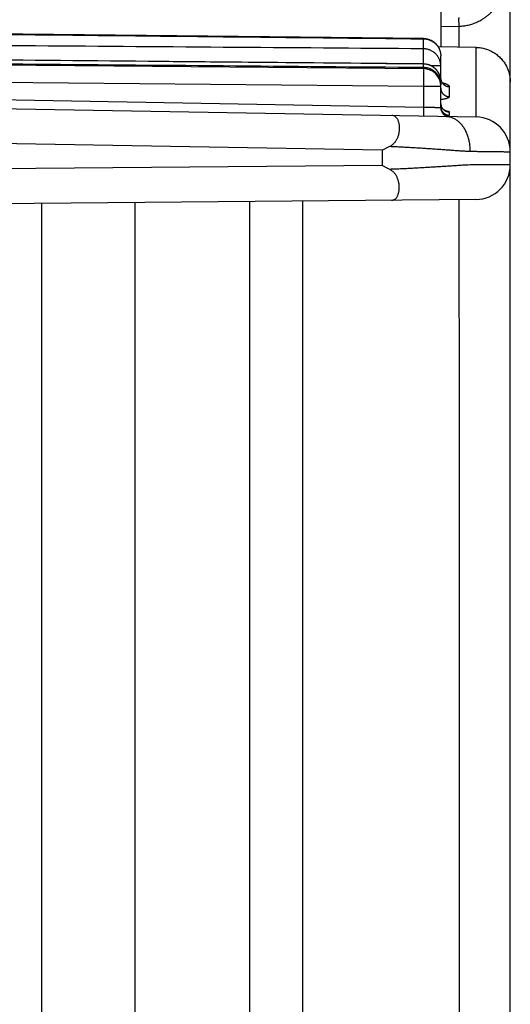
# Model space of a CAD drawing. Header units: inches. Extents: x 0 to 22, y 0 to 17.
# Tile 11 of 53: x 4.539 to 4.821, y 11.757 to 12.323. Entities that reach past the tile are written whole.
import ezdxf

# ---------------------------------------------------------------- set-up
doc = ezdxf.new("R2010")
doc.units = ezdxf.units.IN
doc.header["$LTSCALE"] = 1.21
doc.header["$MEASUREMENT"] = 0
doc.layers.get('0').update_dxf_attribs({"linetype": 'CONTINUOUS'})

msp = doc.modelspace()

# ---------------------------------------------------------------- linework, layer by layer
at = {"color": 7, "linetype": 'CONTINUOUS'}
for p, q in [((4.7808916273, 13.41098495), (4.7808916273, 12.30783356)), ((4.8208916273, 7.4353055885), (4.8208916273, 13.3800779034)), ((4.7808916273, 12.3194943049), (4.7913859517, 12.319677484)), ((4.7709788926, 12.3066656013), (4.7709788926, 12.3123917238)), ((4.8012406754, 12.307478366), (4.7793950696, 12.3078596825)), ((4.8012406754, 12.267478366), (4.8012406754, 12.3074783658)), ((4.7808916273, 12.2727470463), (4.7808916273, 12.3026101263)), ((4.0829788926, 12.3012823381), (4.7709788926, 12.2952782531)), ((4.7709788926, 12.2979137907), (4.7709863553, 12.297947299)), ((4.7709788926, 12.2960356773), (4.7709788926, 12.2979137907)), ((4.7808916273, 12.2968110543), (4.7755088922, 12.2968110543)), ((4.0829788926, 12.2912827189), (4.7709788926, 12.2852786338)), ((4.7709788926, 12.2730065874), (4.0829788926, 12.2850156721)), ((4.7709788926, 12.2852786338), (4.7709788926, 12.2730065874)), ((4.7709788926, 12.2852786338), (4.7808916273, 12.2852786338)), ((4.7808616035, 12.2860457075), (4.7808916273, 12.2860457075)), ((4.7858043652, 12.2849100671), (4.7858043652, 12.2791689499)), ((4.0728916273, 12.2801917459), (4.8012406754, 12.267478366)), ((4.7858043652, 12.2703916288), (4.7858043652, 12.2685076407)), ((4.7472005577, 12.2484246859), (4.1923432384, 12.2581097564)), ((4.7472005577, 12.2484246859), (4.7472005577, 12.2395463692)), ((4.7472005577, 12.2395463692), (4.1925425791, 12.2347059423)), ((4.801066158, 12.2200187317), (4.1927170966, 12.2147097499)), ((4.5514585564, 9.2455224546), (4.5514585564, 12.2178404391)), ((4.6048916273, 12.2183067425), (4.6048916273, 9.1510543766)), ((4.6708916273, 12.2188827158), (4.6708916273, 8.3815007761)), ((4.7014151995, 12.2191490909), (4.7014151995, 8.3812344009))]:
    msp.add_line(p, q, dxfattribs=at)
for points in [[(4.7709993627, 12.3126095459), (4.5406335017, 12.3150955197), (4.3111343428, 12.3175800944), (4.0830004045, 12.3200578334)], [(4.7709863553, 12.297947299), (4.5407946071, 12.3001309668), (4.3112953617, 12.3023140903), (4.0829871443, 12.3044919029)], [(4.7811792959, 12.2882546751), (4.7810466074, 12.2886558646), (4.7809501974, 12.2890933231), (4.7808988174, 12.2895543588), (4.7808916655, 12.2898032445)], [(4.7823776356, 12.2866433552), (4.7823852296, 12.2866390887), (4.7823662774, 12.2866509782), (4.7823122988, 12.2866881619), (4.7822289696, 12.2867519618), (4.7821203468, 12.2868449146), (4.7819897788, 12.2869707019), (4.7818408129, 12.2871338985), (4.7816776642, 12.287340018), (4.7815064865, 12.2875943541), (4.7813366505, 12.2878993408), (4.7811792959, 12.2882546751)], [(4.7811526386, 12.2737970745), (4.7810247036, 12.2742405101), (4.7809380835, 12.2747015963), (4.7808959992, 12.2751683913), (4.7808916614, 12.2753744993)], [(4.7837941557, 12.2709652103), (4.7838008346, 12.2709632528), (4.7837904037, 12.2709666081), (4.7837509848, 12.2709802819), (4.7836841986, 12.27100566), (4.7835931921, 12.2710436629), (4.7834807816, 12.2710953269), (4.7833474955, 12.271162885), (4.7831921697, 12.2712500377), (4.7830144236, 12.2713610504), (4.7828172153, 12.2714989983), (4.7826051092, 12.2716661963), (4.7823838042, 12.2718640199), (4.7821585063, 12.2720940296), (4.7819334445, 12.2723589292), (4.7817135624, 12.2726612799), (4.781505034, 12.273002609), (4.7813154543, 12.2733820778), (4.7811526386, 12.2737970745)]]:
    msp.add_lwpolyline(points, dxfattribs=at)
for centre, radius, start, end in [((4.7708916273, 12.2852786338), 0.01, 0, 89.5), ((4.7858916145, 12.2727470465), 0.0049999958, 180.0000025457, 269.0001458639), ((4.8008916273, 12.2474814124), 0.02, 0, 88.9999999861), ((4.8008916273, 12.2400179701), 0.02, 270.5, 360)]:
    msp.add_arc(centre, radius, start, end, dxfattribs=at)
for points, knots in [([(4.7913859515, 12.3196723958), (4.7918302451, 12.3196824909), (4.7927156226, 12.3197355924), (4.7940425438, 12.3198616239), (4.7953678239, 12.3200604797), (4.7966967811, 12.3203272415), (4.7980286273, 12.3206666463), (4.7993619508, 12.3210823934), (4.8006962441, 12.3215789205), (4.802033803, 12.3221600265), (4.8033779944, 12.3228320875), (4.8047306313, 12.3236025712), (4.8060885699, 12.3244779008), (4.8074442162, 12.3254623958), (4.8087885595, 12.3265593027), (4.8101138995, 12.3277739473), (4.8114141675, 12.3291131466), (4.8126824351, 12.330583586), (4.813909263, 12.3321898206), (4.8150831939, 12.3339336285), (4.8161902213, 12.3358138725), (4.8172143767, 12.3378265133), (4.8181403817, 12.339963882), (4.8189540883, 12.3422165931), (4.8196422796, 12.3445728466), (4.8201923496, 12.3470171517), (4.8205931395, 12.3495301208), (4.8208375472, 12.3520895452), (4.8208906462, 12.353810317), (4.8208916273, 12.3546726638)], [0, 0, 0, 0, 0.0263356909, 0.0525336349, 0.0789678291, 0.1057106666, 0.1328274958, 0.1603780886, 0.1884363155, 0.217154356, 0.2467581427, 0.2774514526, 0.3093582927, 0.3424508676, 0.3766849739, 0.4121233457, 0.4489259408, 0.4872359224, 0.5271290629, 0.5686293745, 0.6117341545, 0.6563506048, 0.7023675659, 0.7496826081, 0.7981965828, 0.8477381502, 0.8980564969, 0.9488971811, 1, 1, 1, 1]), ([(4.7914151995, 12.3196779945), (4.7914125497, 12.3198316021), (4.7914075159, 12.3201375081), (4.7914007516, 12.3205931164), (4.791394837, 12.3210409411), (4.7913898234, 12.3214771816), (4.7913857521, 12.3218981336), (4.791382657, 12.322300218), (4.7913805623, 12.3226800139), (4.7913794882, 12.3230342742), (4.7913794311, 12.3233599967), (4.7913804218, 12.3236543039), (4.7913823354, 12.3239149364), (4.7913854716, 12.3241388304), (4.791388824, 12.3243264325), (4.7913949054, 12.3244696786), (4.7913971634, 12.3245832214), (4.7914083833, 12.324633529), (4.7914076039, 12.3246771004), (4.7914151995, 12.324677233)], [0, 0, 0, 0, 0.09215169, 0.1835153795, 0.2733161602, 0.3607923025, 0.4452013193, 0.5258260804, 0.6019805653, 0.6730155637, 0.7383244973, 0.797348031, 0.8495793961, 0.8945699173, 0.9319331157, 0.961349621, 0.9825730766, 0.9954432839, 1, 1, 1, 1]), ([(4.0829788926, 12.3198200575), (4.1590257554, 12.3189950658), (4.3115142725, 12.3173434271), (4.540847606, 12.3148673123), (4.6941340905, 12.3132174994), (4.7709788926, 12.3123917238)], [0, 0, 0, 0, 0.3315998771, 0.6649211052, 1, 1, 1, 1]), ([(4.7709788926, 12.3066656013), (4.694225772, 12.3072311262), (4.5410298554, 12.3083610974), (4.3116965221, 12.3100562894), (4.1591163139, 12.311186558), (4.0829788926, 12.3117511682)], [0, 0, 0, 0, 0.3346792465, 0.668005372, 1, 1, 1, 1]), ([(4.7710015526, 12.3126070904), (4.7710014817, 12.3126070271), (4.7709993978, 12.3126050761), (4.770982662, 12.3125732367), (4.7709919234, 12.3125051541), (4.7709811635, 12.3124354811), (4.7709788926, 12.3123917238)], [0, 0, 0, 0, 0.0022748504, 0.0660883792, 0.3973528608, 1, 1, 1, 1]), ([(4.7709788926, 12.3123917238), (4.7712251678, 12.3123896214), (4.7717207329, 12.312367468), (4.7724643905, 12.3122797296), (4.7732091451, 12.3121355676), (4.7739502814, 12.3119335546), (4.7746816, 12.3116731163), (4.7753955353, 12.3113550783), (4.7760843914, 12.3109817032), (4.776741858, 12.3105559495), (4.7773632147, 12.3100807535), (4.7779446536, 12.3095589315), (4.7784824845, 12.3089936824), (4.7789732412, 12.3083885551), (4.7794137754, 12.3077473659), (4.7798012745, 12.3070741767), (4.7801332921, 12.3063732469), (4.7804077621, 12.3056489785), (4.7806229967, 12.3049058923), (4.7807776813, 12.3041485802), (4.780870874, 12.303381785), (4.7808916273, 12.3028672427), (4.7808916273, 12.3026101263)], [0, 0, 0, 0, 0.0478345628, 0.0962483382, 0.1453149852, 0.1950323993, 0.2453059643, 0.2959462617, 0.3466814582, 0.3973349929, 0.447924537, 0.4984561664, 0.548919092, 0.5993084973, 0.6496215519, 0.6998556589, 0.7500126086, 0.8000997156, 0.8501276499, 0.9001097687, 0.9500615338, 1, 1, 1, 1]), ([(4.7709993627, 12.3126095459), (4.7712541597, 12.3126068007), (4.7717637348, 12.3125818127), (4.7725169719, 12.3124868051), (4.7732587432, 12.3123356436), (4.7739769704, 12.3121320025), (4.7746785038, 12.3118752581), (4.7753505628, 12.3115711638), (4.775998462, 12.3112181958), (4.7766174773, 12.3108196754), (4.7772014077, 12.3103795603), (4.7777533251, 12.3098966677), (4.7782657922, 12.309377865), (4.7787399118, 12.3088214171), (4.7791731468, 12.3082310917), (4.7795630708, 12.3076090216), (4.7799071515, 12.3069574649), (4.780203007, 12.3062815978), (4.7804500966, 12.3055805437), (4.7806452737, 12.3048580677), (4.780786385, 12.3041204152), (4.7808722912, 12.3033708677), (4.7808916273, 12.302864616), (4.7808916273, 12.3026101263)], [0, 0, 0, 0, 0.049012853, 0.0980212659, 0.1458964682, 0.1944885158, 0.2414788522, 0.2894615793, 0.3362423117, 0.3832703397, 0.4309433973, 0.4767600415, 0.5242107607, 0.571081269, 0.6172503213, 0.6649359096, 0.712167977, 0.758850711, 0.806723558, 0.8550123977, 0.9026640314, 0.9510491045, 1, 1, 1, 1]), ([(4.8012406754, 12.307478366), (4.8016870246, 12.307470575), (4.8025805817, 12.3074250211), (4.8039137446, 12.3072669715), (4.8052336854, 12.3070197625), (4.8065338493, 12.3066846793), (4.8078094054, 12.3062629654), (4.8090554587, 12.3057558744), (4.8102651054, 12.3051659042), (4.8114327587, 12.3044957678), (4.812553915, 12.3037478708), (4.8136239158, 12.3029247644), (4.8146364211, 12.3020309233), (4.8155869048, 12.3010702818), (4.8164714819, 12.3000464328), (4.8172860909, 12.2989633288), (4.8180257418, 12.29782715), (4.8186872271, 12.2966427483), (4.8192676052, 12.2954148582), (4.8197637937, 12.2941490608), (4.8201727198, 12.2928530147), (4.8204927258, 12.2915325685), (4.8207224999, 12.2901930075), (4.8208608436, 12.2888403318), (4.8208916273, 12.287934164), (4.8208916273, 12.2874814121)], [0, 0, 0, 0, 0.0431168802, 0.0863393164, 0.1295715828, 0.1727202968, 0.2159214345, 0.2592313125, 0.3025556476, 0.3458111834, 0.3891640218, 0.432625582, 0.4760975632, 0.5195115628, 0.5630496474, 0.6066812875, 0.6503071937, 0.6938910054, 0.737607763, 0.7813816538, 0.8251034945, 0.8687674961, 0.9125075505, 0.9562712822, 1, 1, 1, 1]), ([(4.7709788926, 12.2979137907), (4.6941744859, 12.2986406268), (4.5409278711, 12.3000928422), (4.3115945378, 12.3022720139), (4.1590656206, 12.3037253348), (4.0829788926, 12.3044512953)], [0, 0, 0, 0, 0.3349028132, 0.6682263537, 1, 1, 1, 1]), ([(4.0829788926, 12.3018054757), (4.1590945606, 12.3011648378), (4.3116527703, 12.2998823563), (4.5409861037, 12.2979590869), (4.6942037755, 12.2966772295), (4.7709788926, 12.2960356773)], [0, 0, 0, 0, 0.3318997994, 0.6652248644, 1, 1, 1, 1]), ([(4.7808916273, 12.2968110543), (4.7808916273, 12.2970678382), (4.7808712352, 12.2975816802), (4.7807796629, 12.298347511), (4.7806276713, 12.299103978), (4.7804161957, 12.2998463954), (4.7801465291, 12.3005702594), (4.7798203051, 12.3012711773), (4.7794394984, 12.3019448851), (4.7790064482, 12.3025872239), (4.7785238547, 12.3031942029), (4.7779947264, 12.3037620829), (4.7774223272, 12.3042874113), (4.7768101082, 12.3047670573), (4.7761616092, 12.305198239), (4.7754806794, 12.3055783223), (4.7747717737, 12.3059047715), (4.7740399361, 12.3061753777), (4.7732902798, 12.3063885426), (4.7725274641, 12.306543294), (4.7717556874, 12.3066390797), (4.771237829, 12.3066633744), (4.7709788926, 12.3066656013)], [0, 0, 0, 0, 0.0496904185, 0.0993888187, 0.1491033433, 0.1988421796, 0.2486138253, 0.2984274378, 0.3482931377, 0.3982137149, 0.4481821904, 0.4981968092, 0.5482607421, 0.5983726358, 0.6485448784, 0.6988076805, 0.7491258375, 0.7994210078, 0.849647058, 0.8997945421, 0.9498911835, 1, 1, 1, 1]), ([(4.7709866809, 12.2979472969), (4.7709875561, 12.2980850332), (4.7709899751, 12.298477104), (4.7709935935, 12.2991188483), (4.7709972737, 12.299866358), (4.7710003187, 12.3005953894), (4.7710027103, 12.3013015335), (4.7710044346, 12.3019805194), (4.7710054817, 12.3026282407), (4.771005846, 12.3032407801), (4.7710055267, 12.303814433), (4.7710045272, 12.3043457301), (4.771002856, 12.3048314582), (4.7710005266, 12.3052686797), (4.7709975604, 12.3056547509), (4.7709939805, 12.3059873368), (4.7709898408, 12.3062644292), (4.7709851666, 12.3064843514), (4.7709812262, 12.3066117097), (4.7709788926, 12.3066656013)], [0, 0, 0, 0, 0.047395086, 0.1349114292, 0.220823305, 0.3046111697, 0.385768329, 0.4638040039, 0.5382463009, 0.6086450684, 0.6745746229, 0.7356363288, 0.7914610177, 0.8417112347, 0.8860833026, 0.9243092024, 0.9561582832, 0.9814388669, 1, 1, 1, 1]), ([(4.7808916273, 12.2879477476), (4.7808916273, 12.2882076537), (4.7808712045, 12.2887276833), (4.7807794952, 12.2895027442), (4.7806272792, 12.2902683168), (4.7804154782, 12.2910196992), (4.7801453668, 12.2917523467), (4.7798185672, 12.2924617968), (4.7794370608, 12.2931436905), (4.7790032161, 12.2937937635), (4.7785197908, 12.2944079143), (4.7779898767, 12.2949823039), (4.7774167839, 12.2955134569), (4.7768039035, 12.2959983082), (4.7761545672, 12.2964341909), (4.775472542, 12.2968184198), (4.7747625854, 12.2971482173), (4.7740303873, 12.297421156), (4.7732816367, 12.2976356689), (4.7725210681, 12.2977910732), (4.7717523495, 12.2978871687), (4.7712367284, 12.2979115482), (4.7709788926, 12.2979137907)], [0, 0, 0, 0, 0.0500127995, 0.1000229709, 0.1500359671, 0.2000567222, 0.2500896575, 0.3001386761, 0.3502070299, 0.4002902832, 0.4503751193, 0.5004516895, 0.5505169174, 0.6005807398, 0.6506753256, 0.7008547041, 0.7510605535, 0.8011569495, 0.851067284, 0.9007863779, 0.9503837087, 1, 1, 1, 1]), ([(4.7709788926, 12.2960356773), (4.7712373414, 12.296033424), (4.7717542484, 12.2960088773), (4.7725247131, 12.2959121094), (4.7732865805, 12.2957557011), (4.774035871, 12.2955400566), (4.7747678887, 12.2952660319), (4.7754772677, 12.2949352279), (4.7761586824, 12.2945499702), (4.7768075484, 12.2941129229), (4.7774200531, 12.2936267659), (4.7779927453, 12.2930942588), (4.7785221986, 12.2925185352), (4.7790051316, 12.2919030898), (4.7794385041, 12.2912517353), (4.779819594, 12.2905685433), (4.7801460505, 12.2898577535), (4.7804158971, 12.2891237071), (4.7806275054, 12.288370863), (4.7807795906, 12.287603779), (4.780871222, 12.286827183), (4.7808916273, 12.2863061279), (4.7808916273, 12.2860457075)], [0, 0, 0, 0, 0.0496744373, 0.0993412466, 0.1491008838, 0.1990033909, 0.2490456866, 0.2991727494, 0.3492847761, 0.3993393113, 0.4493793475, 0.4994267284, 0.5494847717, 0.5995539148, 0.6496280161, 0.6996954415, 0.7497530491, 0.79980453, 0.8498527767, 0.8999000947, 0.9499485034, 1, 1, 1, 1]), ([(4.7709788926, 12.2960356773), (4.7709831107, 12.2960134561), (4.7709863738, 12.2959467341), (4.7709925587, 12.2958156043), (4.770996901, 12.2956211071), (4.7709995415, 12.2954706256), (4.7710008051, 12.2953850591)], [0, 0, 0, 0, 0.1042048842, 0.3064832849, 0.6057095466, 1, 1, 1, 1]), ([(4.7808916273, 12.2879477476), (4.7808916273, 12.2882125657), (4.7808705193, 12.288743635), (4.7807755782, 12.2895351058), (4.7806159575, 12.2903260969), (4.780390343, 12.2911102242), (4.7800995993, 12.291876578), (4.7797445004, 12.2926226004), (4.7793265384, 12.2933411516), (4.7788493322, 12.2940224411), (4.7783123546, 12.2946684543), (4.7777261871, 12.29526407), (4.7770823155, 12.2958159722), (4.776404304, 12.2963051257), (4.7756857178, 12.2967368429), (4.7749401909, 12.2971040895), (4.7741699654, 12.2974070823), (4.7733845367, 12.2976435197), (4.7725876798, 12.2978139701), (4.7717878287, 12.297918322), (4.7712522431, 12.2979447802), (4.7709863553, 12.297947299)], [0, 0, 0, 0, 0.0508977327, 0.1020246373, 0.1530550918, 0.2058248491, 0.2586697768, 0.310411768, 0.3644532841, 0.4182479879, 0.4700923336, 0.525736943, 0.5786566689, 0.6329021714, 0.686229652, 0.7395918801, 0.7924479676, 0.8451283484, 0.8970643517, 0.9488943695, 1, 1, 1, 1]), ([(4.7709788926, 12.2952782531), (4.7709894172, 12.2952781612), (4.7709792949, 12.2952133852), (4.7709982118, 12.2951435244), (4.7709952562, 12.2949778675), (4.7710031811, 12.2947706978), (4.7710057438, 12.2944973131), (4.7710094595, 12.2941700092), (4.771011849, 12.2937868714), (4.7710137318, 12.2933516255), (4.7710148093, 12.2928665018), (4.7710151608, 12.2923346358), (4.7710147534, 12.2917592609), (4.7710135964, 12.291143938), (4.7710116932, 12.2904924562), (4.7710090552, 12.2898088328), (4.7710056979, 12.2890972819), (4.7710016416, 12.2883621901), (4.7709969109, 12.287608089), (4.7709915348, 12.2868396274), (4.7709855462, 12.2860615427), (4.7709811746, 12.2855401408), (4.7709788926, 12.2852786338)], [0, 0, 0, 0, 0.0031572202, 0.0124096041, 0.0277400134, 0.0490598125, 0.0762395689, 0.1091126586, 0.1474769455, 0.1910962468, 0.2397018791, 0.2929943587, 0.3506452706, 0.4122993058, 0.4775764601, 0.5460743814, 0.617370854, 0.6910264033, 0.766587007, 0.8435868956, 0.9215514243, 1, 1, 1, 1]), ([(4.7809022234, 12.2894852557), (4.780905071, 12.289442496), (4.7809203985, 12.2892510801), (4.7809680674, 12.2889128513), (4.7810716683, 12.2884767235), (4.7812154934, 12.2880516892), (4.7813983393, 12.2876412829), (4.7816186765, 12.2872489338), (4.7818746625, 12.2868779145), (4.7820674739, 12.286647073), (4.7821690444, 12.2865361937)], [0, 0, 0, 0, 0.0392929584, 0.1760512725, 0.3129067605, 0.4499038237, 0.5870820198, 0.7244747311, 0.8621080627, 1, 1, 1, 1]), ([(4.7817939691, 12.2871967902), (4.7818990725, 12.2871695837), (4.7821296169, 12.2871082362), (4.7823591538, 12.2870431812), (4.7824838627, 12.2870064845)], [0, 0, 0, 0, 0.4550915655, 1, 1, 1, 1]), ([(4.7822181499, 12.2864833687), (4.7823050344, 12.2863912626), (4.7825032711, 12.2861966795), (4.7828337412, 12.2859227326), (4.7832082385, 12.2856658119), (4.7836051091, 12.2854434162), (4.7840210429, 12.2852573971), (4.7844525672, 12.2851093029), (4.7848960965, 12.2850003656), (4.7853478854, 12.2849314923), (4.7856521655, 12.2849126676), (4.7858043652, 12.2849100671)], [0, 0, 0, 0, 0.0944515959, 0.2070550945, 0.319869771, 0.4328816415, 0.5460702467, 0.6594093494, 0.7728678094, 0.8864106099, 1, 1, 1, 1]), ([(4.7824838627, 12.2870064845), (4.7825842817, 12.2869769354), (4.7828916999, 12.2868837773), (4.7833840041, 12.2867198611), (4.7839366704, 12.2865073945), (4.784422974, 12.2862888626), (4.784839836, 12.2860657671), (4.7851847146, 12.2858394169), (4.785456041, 12.28561082), (4.7856532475, 12.2853803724), (4.7857754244, 12.2851475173), (4.7858043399, 12.284985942), (4.7858043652, 12.2849100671)], [0, 0, 0, 0, 0.0764898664, 0.2347197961, 0.3790670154, 0.5089960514, 0.6240829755, 0.724231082, 0.809930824, 0.8825411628, 0.9445532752, 1, 1, 1, 1]), ([(4.7808916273, 12.2840979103), (4.7808916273, 12.2839478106), (4.7809055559, 12.2836473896), (4.7809680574, 12.2832006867), (4.7810716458, 12.2827614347), (4.7812154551, 12.2823333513), (4.7813982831, 12.2819199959), (4.781618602, 12.2815248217), (4.7818745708, 12.2811511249), (4.7821640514, 12.2808020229), (4.7824846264, 12.280480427), (4.7828336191, 12.2801890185), (4.7832081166, 12.2799302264), (4.7836049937, 12.2797062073), (4.78402094, 12.2795188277), (4.7844524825, 12.2793696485), (4.7848960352, 12.279259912), (4.7853478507, 12.2791905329), (4.7856521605, 12.2791715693), (4.7858043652, 12.2791689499)], [0, 0, 0, 0, 0.0584126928, 0.1168392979, 0.1752932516, 0.2337870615, 0.2923318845, 0.3509371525, 0.4096102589, 0.4683563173, 0.5271779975, 0.586075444, 0.6450462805, 0.7040857, 0.763186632, 0.8223399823, 0.8815349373, 0.940759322, 1, 1, 1, 1]), ([(4.7858043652, 12.2791689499), (4.7858043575, 12.2791069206), (4.7857737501, 12.278972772), (4.7856461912, 12.2787893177), (4.7854449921, 12.2786157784), (4.7851709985, 12.2784493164), (4.7848249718, 12.2782896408), (4.7844084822, 12.2781370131), (4.7839234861, 12.2779920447), (4.7833723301, 12.2778553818), (4.7827580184, 12.277727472), (4.7820841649, 12.2776089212), (4.7814554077, 12.277515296), (4.7810516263, 12.2774625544), (4.7808918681, 12.2774427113)], [0, 0, 0, 0, 0.0343881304, 0.0737967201, 0.1219419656, 0.1807374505, 0.250995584, 0.3329038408, 0.4264536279, 0.5314930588, 0.6476173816, 0.7742562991, 0.9107534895, 1, 1, 1, 1]), ([(4.7809020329, 12.2750532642), (4.780904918, 12.2750087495), (4.7809116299, 12.2749230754), (4.7809205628, 12.2748376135), (4.7809253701, 12.2747965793)], [0, 0, 0, 0, 0.5191388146, 1, 1, 1, 1]), ([(4.7809511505, 12.2746078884), (4.7809584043, 12.2745614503), (4.7809750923, 12.2744637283), (4.7809946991, 12.2743665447), (4.7810058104, 12.274315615)], [0, 0, 0, 0, 0.4741504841, 1, 1, 1, 1]), ([(4.7810381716, 12.2741768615), (4.7810507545, 12.2741262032), (4.7810814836, 12.2740103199), (4.7811163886, 12.2738956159), (4.7811374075, 12.2738312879)], [0, 0, 0, 0, 0.4354407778, 1, 1, 1, 1]), ([(4.7811580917, 12.2737693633), (4.7811782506, 12.2737103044), (4.7812512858, 12.2735088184), (4.7813982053, 12.2731729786), (4.7816184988, 12.2727734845), (4.7818744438, 12.2723956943), (4.7821639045, 12.2720427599), (4.7824844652, 12.2717176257), (4.7828334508, 12.271423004), (4.7832079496, 12.2711613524), (4.7834725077, 12.2710103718), (4.7836079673, 12.2709410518)], [0, 0, 0, 0, 0.0488094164, 0.1675955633, 0.2864097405, 0.4052554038, 0.5241349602, 0.6430496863, 0.76199968, 0.8809838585, 1, 1, 1, 1]), ([(4.7515818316, 12.2506098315), (4.7517946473, 12.2507157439), (4.7522115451, 12.2509448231), (4.7528068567, 12.2513378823), (4.7533702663, 12.2517786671), (4.7539011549, 12.2522663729), (4.7543987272, 12.2528004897), (4.7548620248, 12.2533805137), (4.7552895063, 12.2540054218), (4.7556794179, 12.2546738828), (4.7560297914, 12.2553837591), (4.7563383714, 12.2561317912), (4.7566031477, 12.256914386), (4.7568219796, 12.257726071), (4.7569931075, 12.2585603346), (4.757115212, 12.2594097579), (4.7571873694, 12.26026536), (4.7572093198, 12.2611184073), (4.7571813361, 12.2619592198), (4.7571041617, 12.2627787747), (4.7569789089, 12.2635683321), (4.7568069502, 12.2643194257), (4.7565896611, 12.2650246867), (4.7563285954, 12.2656767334), (4.7560249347, 12.2662695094), (4.7556797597, 12.2667972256), (4.7552935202, 12.2672548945), (4.7548667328, 12.2676373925), (4.7544006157, 12.2679394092), (4.7538965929, 12.268157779), (4.7533638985, 12.2682868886), (4.752998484, 12.2683204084), (4.7528160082, 12.2683236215)], [0, 0, 0, 0, 0.0326043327, 0.065159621, 0.0977425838, 0.1306146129, 0.1639359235, 0.1977650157, 0.2323374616, 0.2676903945, 0.3038184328, 0.3408319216, 0.3785948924, 0.4170572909, 0.456062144, 0.4953324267, 0.5346916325, 0.5737640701, 0.6123063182, 0.6500109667, 0.6865976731, 0.7218764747, 0.7556071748, 0.7877156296, 0.8180906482, 0.8468103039, 0.8740198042, 0.8999995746, 0.9251299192, 0.9498714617, 0.9749681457, 1, 1, 1, 1]), ([(4.7709788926, 12.2730065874), (4.7709762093, 12.272852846), (4.7709709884, 12.2725466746), (4.7709635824, 12.2720906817), (4.7709566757, 12.2716425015), (4.7709503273, 12.271205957), (4.7709445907, 12.2707847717), (4.7709395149, 12.2703825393), (4.7709351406, 12.2700026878), (4.7709315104, 12.2696484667), (4.7709286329, 12.2693228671), (4.7709265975, 12.2690287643), (4.770925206, 12.2687683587), (4.7709251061, 12.2685448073), (4.7709244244, 12.2683573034), (4.770928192, 12.2682148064), (4.7709239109, 12.2681004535), (4.7709369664, 12.2680523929), (4.7709280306, 12.2680074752), (4.7709352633, 12.2680073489)], [0, 0, 0, 0, 0.0922588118, 0.1837294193, 0.2736316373, 0.3611986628, 0.4456836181, 0.5263659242, 0.6025574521, 0.6736083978, 0.7389128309, 0.7979138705, 0.8501084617, 0.8950517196, 0.9323608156, 0.9617184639, 0.9828762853, 0.9956597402, 1, 1, 1, 1]), ([(4.7808916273, 12.2727470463), (4.780881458, 12.2727473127), (4.7808408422, 12.2727483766), (4.7807496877, 12.2727507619), (4.7805983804, 12.2727547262), (4.7803878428, 12.2727602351), (4.7801193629, 12.2727672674), (4.7797945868, 12.2727757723), (4.7794155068, 12.2727856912), (4.7789844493, 12.2727969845), (4.7785040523, 12.2728095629), (4.7779772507, 12.2728233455), (4.7774072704, 12.2728382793), (4.776797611, 12.2728542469), (4.7761520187, 12.2728711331), (4.775474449, 12.2728888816), (4.7747690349, 12.272907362), (4.7740400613, 12.2729264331), (4.7732919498, 12.272946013), (4.7725292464, 12.2729659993), (4.7717566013, 12.2729862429), (4.7712387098, 12.272999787), (4.7709788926, 12.2730065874)], [0, 0, 0, 0, 0.0030776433, 0.0122919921, 0.0275870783, 0.0488694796, 0.0760092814, 0.108840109, 0.1471600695, 0.1907343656, 0.2392958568, 0.2925478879, 0.3501660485, 0.4117953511, 0.4770558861, 0.5455485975, 0.6168558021, 0.6905432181, 0.7661657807, 0.8432649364, 0.921368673, 1, 1, 1, 1]), ([(4.7809748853, 12.2725944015), (4.7810025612, 12.2724447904), (4.781071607, 12.2721480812), (4.7812153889, 12.2717143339), (4.781398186, 12.2712955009), (4.781618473, 12.2708950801), (4.7818744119, 12.2705164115), (4.7821638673, 12.2701626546), (4.7824844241, 12.2698367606), (4.7828334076, 12.2695414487), (4.7832079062, 12.2692791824), (4.783604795, 12.26905215), (4.7840207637, 12.2688622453), (4.7844523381, 12.2687110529), (4.784895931, 12.2685998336), (4.7853477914, 12.2685295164), (4.7856521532, 12.2685102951), (4.7858043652, 12.2685076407)], [0, 0, 0, 0, 0.0666348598, 0.1332727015, 0.199914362, 0.2665605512, 0.333211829, 0.3998685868, 0.4665310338, 0.5331991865, 0.5998728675, 0.6665517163, 0.7332352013, 0.7999226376, 0.8666132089, 0.9333059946, 1, 1, 1, 1]), ([(4.7833953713, 12.2711391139), (4.7834128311, 12.2711363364), (4.7835518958, 12.2711140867), (4.7836908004, 12.2710908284), (4.7838120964, 12.2710695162)], [0, 0, 0, 0, 0.1255338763, 1, 1, 1, 1]), ([(4.7836079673, 12.2709410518), (4.7837434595, 12.2708717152), (4.7840208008, 12.2707453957), (4.7844523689, 12.2705945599), (4.7848959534, 12.2704836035), (4.7853478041, 12.2704134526), (4.7856521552, 12.270394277), (4.7858043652, 12.2703916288)], [0, 0, 0, 0, 0.1999360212, 0.3999130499, 0.599922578, 0.7999550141, 1, 1, 1, 1]), ([(4.7858043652, 12.2685076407), (4.7858043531, 12.2684880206), (4.7857456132, 12.2684443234), (4.7856315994, 12.2684138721), (4.7854371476, 12.2683738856), (4.7851728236, 12.2683412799), (4.7848336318, 12.2683093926), (4.784423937, 12.2682815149), (4.7840439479, 12.2682618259), (4.7838008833, 12.2682514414), (4.7837177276, 12.2682481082)], [0, 0, 0, 0, 0.0276989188, 0.0849550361, 0.1764141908, 0.3025469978, 0.4629148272, 0.6565438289, 0.8825093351, 1, 1, 1, 1]), ([(4.7838120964, 12.2710695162), (4.7838719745, 12.2710589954), (4.7840914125, 12.2710195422), (4.7844470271, 12.2709497), (4.7848540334, 12.2708561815), (4.7851890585, 12.2707631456), (4.7854513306, 12.270672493), (4.7856403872, 12.2705824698), (4.7857629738, 12.2704985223), (4.7858043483, 12.2704229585), (4.7858043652, 12.2703916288)], [0, 0, 0, 0, 0.0846276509, 0.3103550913, 0.5044247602, 0.6658083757, 0.7941877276, 0.8902732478, 0.9563880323, 1, 1, 1, 1]), ([(4.7841471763, 12.2677767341), (4.7844470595, 12.2677714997), (4.7850480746, 12.2677327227), (4.7859432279, 12.2675901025), (4.7868292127, 12.2673636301), (4.7877021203, 12.2670543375), (4.788558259, 12.2666636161), (4.789394, 12.2661932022), (4.7902058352, 12.26564516), (4.7909903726, 12.2650218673), (4.7917443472, 12.2643260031), (4.7924646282, 12.2635605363), (4.7931482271, 12.262728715), (4.7937923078, 12.2618340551), (4.7943941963, 12.2608803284), (4.7949513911, 12.259871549), (4.795461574, 12.2588119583), (4.7959226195, 12.2577060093), (4.796332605, 12.2565583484), (4.7966898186, 12.2553737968), (4.7969927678, 12.2541573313), (4.7972401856, 12.2529140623), (4.7974310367, 12.2516492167), (4.7975645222, 12.2503681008), (4.7976400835, 12.2490761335), (4.7976516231, 12.2482116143), (4.7976476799, 12.2477789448)], [0, 0, 0, 0, 0.0338788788, 0.0679118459, 0.102248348, 0.1370288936, 0.172381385, 0.2084182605, 0.2452345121, 0.2829065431, 0.3214917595, 0.3610287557, 0.4015379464, 0.4430225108, 0.4854695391, 0.528851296, 0.5731265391, 0.6182418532, 0.6641329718, 0.7107260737, 0.7579390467, 0.8056827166, 0.8538620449, 0.9023772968, 0.9511251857, 1, 1, 1, 1]), ([(4.7472005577, 12.2484246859), (4.7476882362, 12.2486680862), (4.7486626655, 12.2491545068), (4.750122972, 12.2498831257), (4.7510958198, 12.2503679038), (4.7515818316, 12.2506098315)], [0, 0, 0, 0, 0.3339763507, 0.6673401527, 1, 1, 1, 1]), ([(4.7515818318, 12.2506098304), (4.7527451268, 12.2505592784), (4.7550657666, 12.2504542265), (4.7585347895, 12.2502848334), (4.7619778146, 12.2501010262), (4.7653872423, 12.2499067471), (4.7687551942, 12.2497028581), (4.7720741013, 12.2494917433), (4.7753371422, 12.2492764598), (4.7785370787, 12.2490614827), (4.7816638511, 12.2488416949), (4.7847122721, 12.2486226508), (4.7876774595, 12.24840364), (4.7905199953, 12.2481933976), (4.7931661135, 12.2480087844), (4.7955182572, 12.2478523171), (4.7969796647, 12.2477903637), (4.7976476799, 12.2477789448)], [0, 0, 0, 0, 0.0756835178, 0.1509916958, 0.2257484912, 0.299792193, 0.3729576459, 0.445059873, 0.5159511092, 0.5855106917, 0.6535188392, 0.7196871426, 0.7841635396, 0.84677584, 0.9049516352, 0.9565738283, 1, 1, 1, 1]), ([(4.7976476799, 12.2477789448), (4.7984889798, 12.2477681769), (4.8001306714, 12.2477471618), (4.8025299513, 12.2477164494), (4.8048010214, 12.247687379), (4.8069386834, 12.2476600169), (4.8089380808, 12.2476344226), (4.8107946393, 12.2476106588), (4.8125041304, 12.2475887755), (4.814062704, 12.2475688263), (4.8154668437, 12.2475508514), (4.8167133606, 12.2475348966), (4.8177994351, 12.2475209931), (4.8187226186, 12.2475091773), (4.819480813, 12.2474994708), (4.8200722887, 12.2474919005), (4.820495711, 12.2474864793), (4.8207501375, 12.2474832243), (4.8208633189, 12.2474817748), (4.8208916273, 12.247481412)], [0, 0, 0, 0, 0.1085831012, 0.211886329, 0.3096651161, 0.4017007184, 0.487785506, 0.5677190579, 0.6413190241, 0.708422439, 0.7688776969, 0.8225455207, 0.8693052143, 0.9090528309, 0.9416969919, 0.9671622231, 0.9853921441, 0.9963463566, 1, 1, 1, 1]), ([(4.7515307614, 12.2373490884), (4.7510504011, 12.2375923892), (4.7500888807, 12.2380798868), (4.7486455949, 12.2388125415), (4.7476825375, 12.2393016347), (4.7472005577, 12.2395463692)], [0, 0, 0, 0, 0.3326720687, 0.6660349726, 1, 1, 1, 1]), ([(4.7977403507, 12.2398698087), (4.7970726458, 12.2398639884), (4.7956122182, 12.2398127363), (4.7932617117, 12.2396755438), (4.7906163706, 12.2395097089), (4.7877705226, 12.2393197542), (4.7847978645, 12.2391219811), (4.7817397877, 12.2389217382), (4.7786023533, 12.2387256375), (4.775390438, 12.2385298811), (4.7721136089, 12.2383359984), (4.7687802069, 12.238146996), (4.7653978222, 12.2379645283), (4.7619739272, 12.237791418), (4.7585158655, 12.2376312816), (4.7550311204, 12.2374821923), (4.7526996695, 12.2373921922), (4.751530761, 12.2373490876)], [0, 0, 0, 0, 0.0432836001, 0.0946994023, 0.1526257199, 0.2150951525, 0.2795834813, 0.3457453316, 0.4137501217, 0.483354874, 0.5543343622, 0.6265320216, 0.6997794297, 0.7739057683, 0.8487586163, 0.9241775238, 1, 1, 1, 1]), ([(4.8208916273, 12.2400179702), (4.8208634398, 12.2400177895), (4.8207507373, 12.2400170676), (4.8204973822, 12.2400154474), (4.8200757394, 12.2400127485), (4.8194867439, 12.2400089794), (4.8187317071, 12.240004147), (4.8178123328, 12.2399982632), (4.8167307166, 12.2399913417), (4.8154893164, 12.2399833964), (4.8140909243, 12.2399744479), (4.8125386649, 12.2399645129), (4.8108360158, 12.2399536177), (4.8089868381, 12.2399417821), (4.806995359, 12.2399290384), (4.8048661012, 12.2399154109), (4.802603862, 12.2399009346), (4.8002138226, 12.2398856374), (4.7985784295, 12.2398751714), (4.7977403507, 12.2398698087)], [0, 0, 0, 0, 0.0036525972, 0.0146042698, 0.0328303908, 0.0582901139, 0.0909277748, 0.1306699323, 0.1774249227, 0.2310862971, 0.2915336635, 0.3586320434, 0.4322319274, 0.5121671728, 0.5982530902, 0.6902927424, 0.7880816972, 0.8913996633, 1, 1, 1, 1]), ([(4.7525390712, 12.2195952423), (4.7527260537, 12.2195968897), (4.7530916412, 12.2196216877), (4.7536236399, 12.2197478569), (4.7541257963, 12.2199564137), (4.7545980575, 12.220252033), (4.755034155, 12.2206304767), (4.7554305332, 12.2210858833), (4.7557856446, 12.2216117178), (4.7560990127, 12.2222023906), (4.7563702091, 12.2228529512), (4.7565979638, 12.2235574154), (4.7567806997, 12.2243088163), (4.7569168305, 12.2250992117), (4.7570048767, 12.2259199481), (4.7570437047, 12.2267625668), (4.7570324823, 12.2276178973), (4.7569708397, 12.2284766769), (4.7568589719, 12.229330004), (4.7566976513, 12.2301692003), (4.7564881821, 12.2309862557), (4.7562323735, 12.2317744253), (4.7559323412, 12.2325281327), (4.7555902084, 12.2332431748), (4.755208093, 12.2339165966), (4.7547876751, 12.2345466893), (4.7543303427, 12.2351321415), (4.7538380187, 12.2356714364), (4.7533116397, 12.2361643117), (4.7527515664, 12.2366105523), (4.7521584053, 12.2370089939), (4.7517428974, 12.2372416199), (4.7515307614, 12.2373490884)], [0, 0, 0, 0, 0.0255867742, 0.0499257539, 0.0744901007, 0.0996600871, 0.1258292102, 0.1532131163, 0.1820385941, 0.2124664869, 0.2445589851, 0.2783618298, 0.3136722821, 0.3502856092, 0.3880294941, 0.4265496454, 0.4656390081, 0.5050115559, 0.5442958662, 0.5833349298, 0.6218748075, 0.6596395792, 0.6966454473, 0.7327985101, 0.7680207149, 0.8025052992, 0.8363543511, 0.8695788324, 0.9023248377, 0.9349258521, 0.9674599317, 1, 1, 1, 1]), ([(4.7913862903, 12.2199342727), (4.7913890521, 11.804407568), (4.7914283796, 10.9401064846), (4.7914118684, 9.6602780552), (4.7914146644, 8.7959763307), (4.7914148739, 8.3804489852)], [0, 0, 0, 0, 0.3246737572, 0.6753257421, 1, 1, 1, 1])]:
    msp.add_open_spline(points, degree=3, knots=knots, dxfattribs=at)
for points in [[(4.7913859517, 12.319677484), (4.7913859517, 12.3156684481), (4.7913859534, 12.3116594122), (4.7913859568, 12.3076503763)], [(4.7710008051, 12.2953850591), (4.7710013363, 12.2953490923), (4.7710018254, 12.2953131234), (4.7710022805, 12.2952771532)], [(4.7821690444, 12.2865361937), (4.7821852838, 12.2865184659), (4.7822016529, 12.286500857), (4.7822181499, 12.2864833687)], [(4.7809253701, 12.2747965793), (4.7809327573, 12.2747335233), (4.7809413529, 12.2746706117), (4.7809511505, 12.2746078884)], [(4.7810058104, 12.274315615), (4.7810159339, 12.2742692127), (4.7810267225, 12.2742229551), (4.7810381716, 12.2741768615)], [(4.7811374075, 12.2738312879), (4.7811441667, 12.2738106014), (4.7811510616, 12.2737899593), (4.7811580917, 12.2737693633)], [(4.7809124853, 12.2730464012), (4.7809263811, 12.2728948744), (4.7809472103, 12.272744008), (4.7809748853, 12.2725944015)]]:
    msp.add_open_spline(points, degree=3, dxfattribs=at)

doc.saveas('drawing.dxf')
